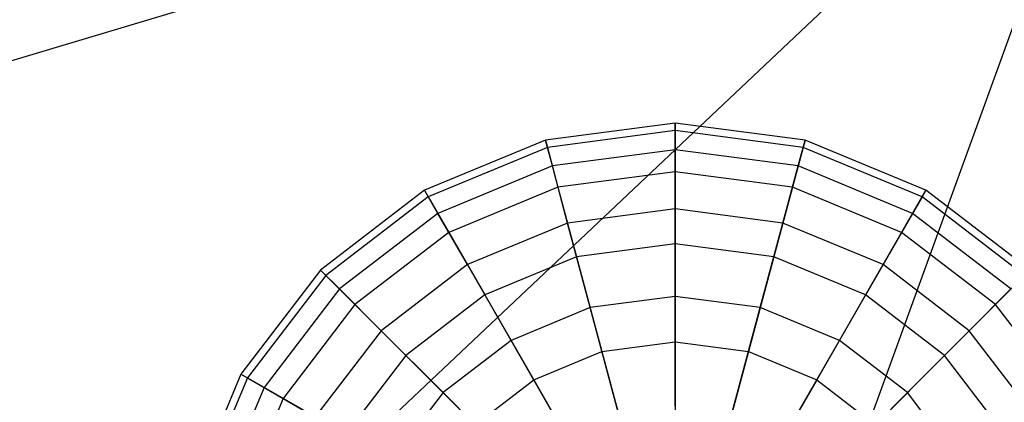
# Model space of a CAD drawing. Extents: x -29 to 29, y -26.9 to 31.
# Tile 10 of 43: x -8.6 to -0.9, y -3.2 to -0.2. Entities that reach past the tile are written whole.
import ezdxf

# ---------------------------------------------------------------- set-up
doc = ezdxf.new("R2010")
doc.units = 0
doc.header["$LTSCALE"] = 2.54
doc.layers.get('0').update_dxf_attribs({"color": 13, "linetype": 'CONTINUOUS'})

# ---------------------------------------------------------------- blocks, each defined once
blk = doc.blocks.new('GRUPUJ_2')
at = {"color": 0}
for p, q in [((7.6369, 22.5873, 15.98), (28.9757, 28.9757, 15.88)), ((7.6369, 22.5873, 15.98), (28.9757, 28.9757, 15.88)), ((28.9757, 28.9757, 15.88), (12.7738, 13.69, 15.98)), ((28.9757, 28.9757, 15.88), (12.7738, 13.69, 15.98)), ((28.9757, 28.9757, 15.88), (21.3574, 8.0445, 15.98)), ((28.9757, 28.9757, 15.88), (21.3574, 8.0445, 15.98)), ((25.5087, 25.9092, 12.134), (24.5005, 25.7765, 12.134)), ((25.5087, 25.9092, 12.134), (24.5005, 25.7765, 12.134)), ((25.5087, 25.8511, 11.116), (24.5155, 25.7204, 11.116)), ((25.5087, 25.8511, 11.116), (24.5155, 25.7204, 11.116)), ((25.5087, 25.7019, 13.1324), (25.5087, 25.9092, 12.134)), ((25.5087, 25.9092, 12.134), (25.5087, 25.8511, 11.116)), ((25.5087, 25.7019, 13.1324), (25.5087, 25.9092, 12.134)), ((26.5169, 25.7765, 12.134), (25.5087, 25.9092, 12.134)), ((26.5169, 25.7765, 12.134), (25.5087, 25.9092, 12.134)), ((25.5087, 25.9092, 12.134), (25.5087, 25.8511, 11.116)), ((26.5018, 25.7204, 11.116), (25.5087, 25.8511, 11.116)), ((25.5087, 25.8511, 11.116), (25.5087, 25.5315, 10.1477)), ((25.5087, 25.8511, 11.116), (25.5087, 25.5315, 10.1477)), ((26.5018, 25.7204, 11.116), (25.5087, 25.8511, 11.116)), ((24.5005, 25.7765, 12.134), (23.561, 25.3874, 12.134)), ((24.5005, 25.7765, 12.134), (23.561, 25.3874, 12.134)), ((24.5542, 25.5762, 13.1324), (24.5005, 25.7765, 12.134)), ((24.5005, 25.7765, 12.134), (24.5155, 25.7204, 11.116)), ((24.5542, 25.5762, 13.1324), (24.5005, 25.7765, 12.134)), ((24.5005, 25.7765, 12.134), (24.5155, 25.7204, 11.116)), ((26.4632, 25.5762, 13.1324), (26.5169, 25.7765, 12.134)), ((26.4632, 25.5762, 13.1324), (26.5169, 25.7765, 12.134)), ((26.5169, 25.7765, 12.134), (26.5018, 25.7204, 11.116)), ((26.5169, 25.7765, 12.134), (26.5018, 25.7204, 11.116)), ((27.4563, 25.3874, 12.134), (26.5169, 25.7765, 12.134)), ((27.4563, 25.3874, 12.134), (26.5169, 25.7765, 12.134)), ((24.5155, 25.7204, 11.116), (23.5901, 25.337, 11.116)), ((24.5155, 25.7204, 11.116), (23.5901, 25.337, 11.116)), ((24.5155, 25.7204, 11.116), (24.5982, 25.4117, 10.1477)), ((24.5155, 25.7204, 11.116), (24.5982, 25.4117, 10.1477)), ((25.5087, 25.7019, 13.1324), (24.5542, 25.5762, 13.1324)), ((25.5087, 25.7019, 13.1324), (24.5542, 25.5762, 13.1324)), ((25.5087, 25.2432, 14.0431), (25.5087, 25.7019, 13.1324)), ((25.5087, 25.2432, 14.0431), (25.5087, 25.7019, 13.1324)), ((26.4632, 25.5762, 13.1324), (25.5087, 25.7019, 13.1324)), ((26.4632, 25.5762, 13.1324), (25.5087, 25.7019, 13.1324)), ((26.5018, 25.7204, 11.116), (26.4191, 25.4117, 10.1477)), ((26.5018, 25.7204, 11.116), (26.4191, 25.4117, 10.1477)), ((27.4273, 25.337, 11.116), (26.5018, 25.7204, 11.116)), ((27.4273, 25.337, 11.116), (26.5018, 25.7204, 11.116)), ((24.5542, 25.5762, 13.1324), (23.6647, 25.2078, 13.1324)), ((24.5542, 25.5762, 13.1324), (23.6647, 25.2078, 13.1324)), ((24.6729, 25.1331, 14.0431), (24.5542, 25.5762, 13.1324)), ((24.6729, 25.1331, 14.0431), (24.5542, 25.5762, 13.1324)), ((26.3445, 25.1331, 14.0431), (26.4632, 25.5762, 13.1324)), ((26.3445, 25.1331, 14.0431), (26.4632, 25.5762, 13.1324)), ((27.3527, 25.2078, 13.1324), (26.4632, 25.5762, 13.1324)), ((27.3527, 25.2078, 13.1324), (26.4632, 25.5762, 13.1324)), ((25.5087, 25.5315, 10.1477), (24.5982, 25.4117, 10.1477)), ((25.5087, 25.5315, 10.1477), (24.5982, 25.4117, 10.1477)), ((26.4191, 25.4117, 10.1477), (25.5087, 25.5315, 10.1477)), ((26.4191, 25.4117, 10.1477), (25.5087, 25.5315, 10.1477)), ((25.5087, 25.5315, 10.1477), (25.5087, 24.9722, 9.2951)), ((25.5087, 25.5315, 10.1477), (25.5087, 24.9722, 9.2951)), ((24.5982, 25.4117, 10.1477), (23.7499, 25.0603, 10.1477)), ((24.5982, 25.4117, 10.1477), (23.7499, 25.0603, 10.1477)), ((24.5982, 25.4117, 10.1477), (24.743, 24.8714, 9.2951)), ((24.5982, 25.4117, 10.1477), (24.743, 24.8714, 9.2951)), ((26.4191, 25.4117, 10.1477), (26.2743, 24.8714, 9.2951)), ((26.4191, 25.4117, 10.1477), (26.2743, 24.8714, 9.2951)), ((27.2675, 25.0603, 10.1477), (26.4191, 25.4117, 10.1477)), ((27.2675, 25.0603, 10.1477), (26.4191, 25.4117, 10.1477)), ((23.561, 25.3874, 12.134), (22.7543, 24.7683, 12.134)), ((23.561, 25.3874, 12.134), (22.7543, 24.7683, 12.134)), ((23.5901, 25.337, 11.116), (22.7953, 24.7272, 11.116)), ((23.5901, 25.337, 11.116), (22.7953, 24.7272, 11.116)), ((23.561, 25.3874, 12.134), (23.5901, 25.337, 11.116)), ((23.6647, 25.2078, 13.1324), (23.561, 25.3874, 12.134)), ((23.561, 25.3874, 12.134), (23.5901, 25.337, 11.116)), ((23.6647, 25.2078, 13.1324), (23.561, 25.3874, 12.134)), ((23.5901, 25.337, 11.116), (23.7499, 25.0603, 10.1477)), ((23.5901, 25.337, 11.116), (23.7499, 25.0603, 10.1477)), ((27.4273, 25.337, 11.116), (27.2675, 25.0603, 10.1477)), ((27.4273, 25.337, 11.116), (27.2675, 25.0603, 10.1477)), ((27.3527, 25.2078, 13.1324), (27.4563, 25.3874, 12.134)), ((27.3527, 25.2078, 13.1324), (27.4563, 25.3874, 12.134)), ((27.4563, 25.3874, 12.134), (27.4273, 25.337, 11.116)), ((27.4563, 25.3874, 12.134), (27.4273, 25.337, 11.116)), ((28.222, 24.7272, 11.116), (27.4273, 25.337, 11.116)), ((28.222, 24.7272, 11.116), (27.4273, 25.337, 11.116)), ((28.2631, 24.7683, 12.134), (27.4563, 25.3874, 12.134)), ((28.2631, 24.7683, 12.134), (27.4563, 25.3874, 12.134)), ((25.5087, 25.2432, 14.0431), (24.6729, 25.1331, 14.0431)), ((25.5087, 25.2432, 14.0431), (24.6729, 25.1331, 14.0431)), ((25.5087, 24.5644, 14.804), (25.5087, 25.2432, 14.0431)), ((26.3445, 25.1331, 14.0431), (25.5087, 25.2432, 14.0431)), ((26.3445, 25.1331, 14.0431), (25.5087, 25.2432, 14.0431)), ((25.5087, 24.5644, 14.804), (25.5087, 25.2432, 14.0431)), ((23.6647, 25.2078, 13.1324), (22.9009, 24.6217, 13.1324)), ((23.6647, 25.2078, 13.1324), (22.9009, 24.6217, 13.1324)), ((23.894, 24.8105, 14.0431), (23.6647, 25.2078, 13.1324)), ((23.894, 24.8105, 14.0431), (23.6647, 25.2078, 13.1324)), ((27.1233, 24.8105, 14.0431), (27.3527, 25.2078, 13.1324)), ((27.1233, 24.8105, 14.0431), (27.3527, 25.2078, 13.1324)), ((28.1165, 24.6217, 13.1324), (27.3527, 25.2078, 13.1324)), ((28.1165, 24.6217, 13.1324), (27.3527, 25.2078, 13.1324)), ((24.6729, 25.1331, 14.0431), (23.894, 24.8105, 14.0431)), ((24.6729, 25.1331, 14.0431), (23.894, 24.8105, 14.0431)), ((24.8486, 24.4775, 14.804), (24.6729, 25.1331, 14.0431)), ((24.8486, 24.4775, 14.804), (24.6729, 25.1331, 14.0431)), ((26.1688, 24.4775, 14.804), (26.3445, 25.1331, 14.0431)), ((26.1688, 24.4775, 14.804), (26.3445, 25.1331, 14.0431)), ((27.1233, 24.8105, 14.0431), (26.3445, 25.1331, 14.0431)), ((27.1233, 24.8105, 14.0431), (26.3445, 25.1331, 14.0431)), ((23.7499, 25.0603, 10.1477), (23.0213, 24.5012, 10.1477)), ((23.7499, 25.0603, 10.1477), (23.0213, 24.5012, 10.1477)), ((23.7499, 25.0603, 10.1477), (24.0295, 24.5759, 9.2951)), ((23.7499, 25.0603, 10.1477), (24.0295, 24.5759, 9.2951)), ((27.2675, 25.0603, 10.1477), (26.9878, 24.5759, 9.2951)), ((27.2675, 25.0603, 10.1477), (26.9878, 24.5759, 9.2951)), ((27.996, 24.5012, 10.1477), (27.2675, 25.0603, 10.1477)), ((27.996, 24.5012, 10.1477), (27.2675, 25.0603, 10.1477)), ((25.5087, 24.9722, 9.2951), (24.743, 24.8714, 9.2951)), ((25.5087, 24.9722, 9.2951), (24.743, 24.8714, 9.2951)), ((26.2743, 24.8714, 9.2951), (25.5087, 24.9722, 9.2951)), ((25.5087, 24.9722, 9.2951), (25.5087, 24.2113, 8.6164)), ((26.2743, 24.8714, 9.2951), (25.5087, 24.9722, 9.2951)), ((25.5087, 24.9722, 9.2951), (25.5087, 24.2113, 8.6164)), ((24.743, 24.8714, 9.2951), (24.0295, 24.5759, 9.2951)), ((24.743, 24.8714, 9.2951), (24.0295, 24.5759, 9.2951)), ((24.743, 24.8714, 9.2951), (24.9399, 24.1364, 8.6164)), ((24.743, 24.8714, 9.2951), (24.9399, 24.1364, 8.6164)), ((26.2743, 24.8714, 9.2951), (26.0774, 24.1364, 8.6164)), ((26.2743, 24.8714, 9.2951), (26.0774, 24.1364, 8.6164)), ((26.9878, 24.5759, 9.2951), (26.2743, 24.8714, 9.2951)), ((26.9878, 24.5759, 9.2951), (26.2743, 24.8714, 9.2951)), ((23.894, 24.8105, 14.0431), (23.2252, 24.2973, 14.0431)), ((23.894, 24.8105, 14.0431), (23.2252, 24.2973, 14.0431)), ((24.2334, 24.2227, 14.804), (23.894, 24.8105, 14.0431)), ((24.2334, 24.2227, 14.804), (23.894, 24.8105, 14.0431)), ((26.7839, 24.2227, 14.804), (27.1233, 24.8105, 14.0431)), ((26.7839, 24.2227, 14.804), (27.1233, 24.8105, 14.0431)), ((27.7921, 24.2973, 14.0431), (27.1233, 24.8105, 14.0431)), ((27.7921, 24.2973, 14.0431), (27.1233, 24.8105, 14.0431)), ((22.7543, 24.7683, 12.134), (22.1352, 23.9616, 12.134)), ((22.7543, 24.7683, 12.134), (22.1352, 23.9616, 12.134)), ((22.7953, 24.7272, 11.116), (22.1855, 23.9325, 11.116)), ((22.7953, 24.7272, 11.116), (22.1855, 23.9325, 11.116)), ((22.9009, 24.6217, 13.1324), (22.7543, 24.7683, 12.134)), ((22.7543, 24.7683, 12.134), (22.7953, 24.7272, 11.116)), ((22.7543, 24.7683, 12.134), (22.7953, 24.7272, 11.116)), ((22.9009, 24.6217, 13.1324), (22.7543, 24.7683, 12.134)), ((22.7953, 24.7272, 11.116), (23.0213, 24.5012, 10.1477)), ((22.7953, 24.7272, 11.116), (23.0213, 24.5012, 10.1477)), ((28.222, 24.7272, 11.116), (27.996, 24.5012, 10.1477)), ((28.222, 24.7272, 11.116), (27.996, 24.5012, 10.1477)), ((22.9009, 24.6217, 13.1324), (22.3148, 23.8579, 13.1324)), ((22.9009, 24.6217, 13.1324), (22.3148, 23.8579, 13.1324)), ((23.2252, 24.2973, 14.0431), (22.9009, 24.6217, 13.1324)), ((23.2252, 24.2973, 14.0431), (22.9009, 24.6217, 13.1324)), ((24.0295, 24.5759, 9.2951), (23.4168, 24.1057, 9.2951)), ((24.0295, 24.5759, 9.2951), (23.4168, 24.1057, 9.2951)), ((24.0295, 24.5759, 9.2951), (24.41, 23.9169, 8.6164)), ((24.0295, 24.5759, 9.2951), (24.41, 23.9169, 8.6164)), ((25.5087, 24.5644, 14.804), (24.8486, 24.4775, 14.804)), ((25.5087, 24.5644, 14.804), (24.8486, 24.4775, 14.804)), ((25.5087, 23.7118, 15.3633), (25.5087, 24.5644, 14.804)), ((26.1688, 24.4775, 14.804), (25.5087, 24.5644, 14.804)), ((26.1688, 24.4775, 14.804), (25.5087, 24.5644, 14.804)), ((25.5087, 23.7118, 15.3633), (25.5087, 24.5644, 14.804)), ((26.9878, 24.5759, 9.2951), (26.6074, 23.9169, 8.6164)), ((26.9878, 24.5759, 9.2951), (26.6074, 23.9169, 8.6164)), ((27.6005, 24.1057, 9.2951), (26.9878, 24.5759, 9.2951)), ((27.6005, 24.1057, 9.2951), (26.9878, 24.5759, 9.2951)), ((27.7921, 24.2973, 14.0431), (28.1165, 24.6217, 13.1324)), ((27.7921, 24.2973, 14.0431), (28.1165, 24.6217, 13.1324)), ((23.0213, 24.5012, 10.1477), (22.4623, 23.7727, 10.1477)), ((23.0213, 24.5012, 10.1477), (22.4623, 23.7727, 10.1477)), ((23.0213, 24.5012, 10.1477), (23.4168, 24.1057, 9.2951)), ((23.0213, 24.5012, 10.1477), (23.4168, 24.1057, 9.2951)), ((24.8486, 24.4775, 14.804), (24.2334, 24.2227, 14.804)), ((24.8486, 24.4775, 14.804), (24.2334, 24.2227, 14.804)), ((25.0692, 23.654, 15.3633), (24.8486, 24.4775, 14.804)), ((25.0692, 23.654, 15.3633), (24.8486, 24.4775, 14.804)), ((25.9481, 23.654, 15.3633), (26.1688, 24.4775, 14.804)), ((25.9481, 23.654, 15.3633), (26.1688, 24.4775, 14.804)), ((26.7839, 24.2227, 14.804), (26.1688, 24.4775, 14.804)), ((26.7839, 24.2227, 14.804), (26.1688, 24.4775, 14.804)), ((27.996, 24.5012, 10.1477), (27.6005, 24.1057, 9.2951)), ((27.996, 24.5012, 10.1477), (27.6005, 24.1057, 9.2951)), ((28.555, 23.7727, 10.1477), (27.996, 24.5012, 10.1477)), ((28.555, 23.7727, 10.1477), (27.996, 24.5012, 10.1477)), ((23.2252, 24.2973, 14.0431), (22.712, 23.6285, 14.0431)), ((23.2252, 24.2973, 14.0431), (22.712, 23.6285, 14.0431)), ((23.7052, 23.8174, 14.804), (23.2252, 24.2973, 14.0431)), ((23.7052, 23.8174, 14.804), (23.2252, 24.2973, 14.0431)), ((27.3122, 23.8174, 14.804), (27.7921, 24.2973, 14.0431)), ((27.3122, 23.8174, 14.804), (27.7921, 24.2973, 14.0431)), ((28.3053, 23.6285, 14.0431), (27.7921, 24.2973, 14.0431)), ((28.3053, 23.6285, 14.0431), (27.7921, 24.2973, 14.0431)), ((24.2334, 24.2227, 14.804), (23.7052, 23.8174, 14.804)), ((24.2334, 24.2227, 14.804), (23.7052, 23.8174, 14.804)), ((24.6597, 23.4844, 15.3633), (24.2334, 24.2227, 14.804)), ((24.6597, 23.4844, 15.3633), (24.2334, 24.2227, 14.804)), ((24.9399, 24.1364, 8.6164), (25.5087, 24.2113, 8.6164)), ((24.9399, 24.1364, 8.6164), (25.5087, 24.2113, 8.6164)), ((25.5087, 24.2113, 8.6164), (26.0774, 24.1364, 8.6164)), ((25.5087, 24.2113, 8.6164), (26.0774, 24.1364, 8.6164)), ((25.5087, 24.2113, 8.6164), (25.5087, 23.3006, 8.1577)), ((25.5087, 24.2113, 8.6164), (25.5087, 23.3006, 8.1577)), ((26.3577, 23.4844, 15.3633), (26.7839, 24.2227, 14.804)), ((26.3577, 23.4844, 15.3633), (26.7839, 24.2227, 14.804)), ((27.3122, 23.8174, 14.804), (26.7839, 24.2227, 14.804)), ((27.3122, 23.8174, 14.804), (26.7839, 24.2227, 14.804)), ((23.4168, 24.1057, 9.2951), (22.9467, 23.493, 9.2951)), ((23.4168, 24.1057, 9.2951), (22.9467, 23.493, 9.2951)), ((23.4168, 24.1057, 9.2951), (23.9549, 23.5677, 8.6164)), ((23.4168, 24.1057, 9.2951), (23.9549, 23.5677, 8.6164)), ((24.41, 23.9169, 8.6164), (24.9399, 24.1364, 8.6164)), ((24.41, 23.9169, 8.6164), (24.9399, 24.1364, 8.6164)), ((24.9399, 24.1364, 8.6164), (25.1756, 23.2568, 8.1577)), ((24.9399, 24.1364, 8.6164), (25.1756, 23.2568, 8.1577)), ((26.0774, 24.1364, 8.6164), (25.8417, 23.2568, 8.1577)), ((26.0774, 24.1364, 8.6164), (25.8417, 23.2568, 8.1577)), ((26.0774, 24.1364, 8.6164), (26.6074, 23.9169, 8.6164)), ((26.0774, 24.1364, 8.6164), (26.6074, 23.9169, 8.6164)), ((27.6005, 24.1057, 9.2951), (27.0625, 23.5677, 8.6164)), ((27.6005, 24.1057, 9.2951), (27.0625, 23.5677, 8.6164)), ((28.0707, 23.493, 9.2951), (27.6005, 24.1057, 9.2951)), ((28.0707, 23.493, 9.2951), (27.6005, 24.1057, 9.2951)), ((22.1352, 23.9616, 12.134), (21.7461, 23.0221, 12.134)), ((22.1352, 23.9616, 12.134), (21.7461, 23.0221, 12.134)), ((22.1352, 23.9616, 12.134), (22.1855, 23.9325, 11.116)), ((22.3148, 23.8579, 13.1324), (22.1352, 23.9616, 12.134)), ((22.3148, 23.8579, 13.1324), (22.1352, 23.9616, 12.134)), ((22.1352, 23.9616, 12.134), (22.1855, 23.9325, 11.116)), ((22.1855, 23.9325, 11.116), (21.8022, 23.007, 11.116)), ((22.1855, 23.9325, 11.116), (21.8022, 23.007, 11.116)), ((22.1855, 23.9325, 11.116), (22.4623, 23.7727, 10.1477)), ((22.1855, 23.9325, 11.116), (22.4623, 23.7727, 10.1477)), ((23.9549, 23.5677, 8.6164), (24.41, 23.9169, 8.6164)), ((23.9549, 23.5677, 8.6164), (24.41, 23.9169, 8.6164)), ((24.41, 23.9169, 8.6164), (24.8653, 23.1282, 8.1577)), ((24.41, 23.9169, 8.6164), (24.8653, 23.1282, 8.1577)), ((26.6074, 23.9169, 8.6164), (26.152, 23.1282, 8.1577)), ((26.6074, 23.9169, 8.6164), (26.152, 23.1282, 8.1577)), ((26.6074, 23.9169, 8.6164), (27.0625, 23.5677, 8.6164)), ((26.6074, 23.9169, 8.6164), (27.0625, 23.5677, 8.6164)), ((22.3148, 23.8579, 13.1324), (21.9464, 22.9684, 13.1324)), ((22.3148, 23.8579, 13.1324), (21.9464, 22.9684, 13.1324)), ((22.712, 23.6285, 14.0431), (22.3148, 23.8579, 13.1324)), ((22.712, 23.6285, 14.0431), (22.3148, 23.8579, 13.1324)), ((23.7052, 23.8174, 14.804), (23.2999, 23.2891, 14.804)), ((23.7052, 23.8174, 14.804), (23.2999, 23.2891, 14.804)), ((24.308, 23.2145, 15.3633), (23.7052, 23.8174, 14.804)), ((24.308, 23.2145, 15.3633), (23.7052, 23.8174, 14.804)), ((26.7093, 23.2145, 15.3633), (27.3122, 23.8174, 14.804)), ((26.7093, 23.2145, 15.3633), (27.3122, 23.8174, 14.804)), ((27.7175, 23.2891, 14.804), (27.3122, 23.8174, 14.804)), ((27.7175, 23.2891, 14.804), (27.3122, 23.8174, 14.804)), ((22.4623, 23.7727, 10.1477), (22.1109, 22.9243, 10.1477)), ((22.4623, 23.7727, 10.1477), (22.1109, 22.9243, 10.1477)), ((22.4623, 23.7727, 10.1477), (22.9467, 23.493, 9.2951)), ((22.4623, 23.7727, 10.1477), (22.9467, 23.493, 9.2951))]:
    blk.add_line(p, q, dxfattribs=at)

msp = doc.modelspace()

# ---------------------------------------------------------------- block references
at = {"color": 0}
msp.add_blockref('GRUPUJ_2', (-28.9757, -26.9101, 0.1598), dxfattribs=at)

doc.saveas('drawing.dxf')
